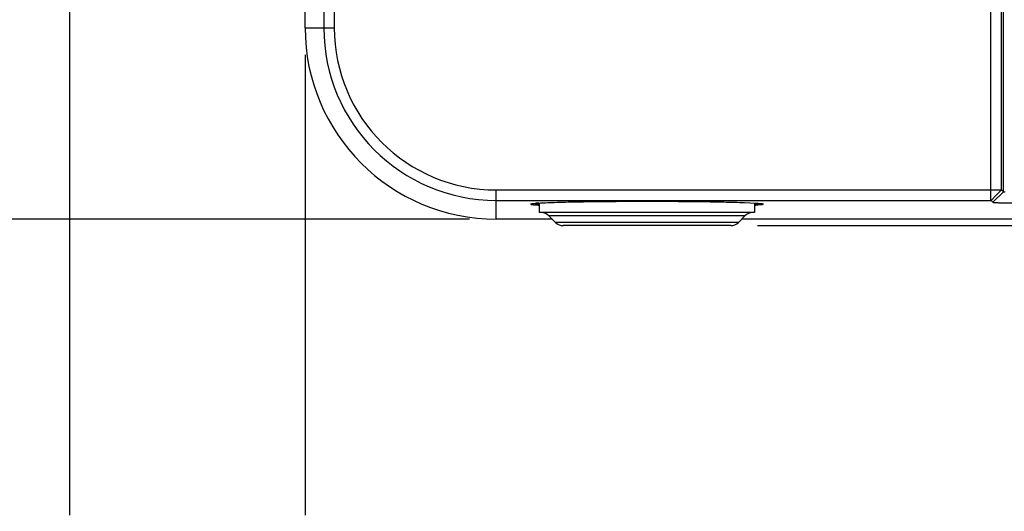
# Model space of a CAD drawing. Header units: inches. Extents: x 0 to 34, y 0 to 22.
# Tile 40 of 59: x 17.1 to 19.4, y 7.7 to 8.8. Entities that reach past the tile are written whole.
import ezdxf

# ---------------------------------------------------------------- set-up
doc = ezdxf.new("R2010")
doc.units = ezdxf.units.IN
doc.header["$LTSCALE"] = 1.87
doc.header["$MEASUREMENT"] = 0
doc.layers.get('0').update_dxf_attribs({"linetype": 'CONTINUOUS'})
doc.layers.add('02___PRT_ALL_AXES', color=7, linetype='CONTINUOUS')
doc.layers.add('DIMENSIONS', color=7, linetype='CONTINUOUS')
doc.styles.get("Standard").update_dxf_attribs({"font": 'txt', "width": 0.8})
doc.dimstyles.new('DIMSTYLE_1', dxfattribs={"dimtxt": 0.125, "dimasz": 0.18, "dimexe": 0.125, "dimexo": 0.0625, "dimgap": 0.03125, "dimtad": 0, "dimtih": 1, "dimtoh": 1, "dimdec": 3, "dimzin": 4, "dimdsep": 46, "dimtxsty": 'STANDARD', "dimblk": '_FILLED', "dimblk1": '_FILLED', "dimblk2": '_FILLED', "dimcen": 0.09, "dimadec": 0, "dimazin": 0, "dimtp": 0.001, "dimtm": 0.001, "dimtfac": 1, "dimtdec": 3, "dimtofl": 0, "dimtmove": 0, "dimatfit": 3, "dimldrblk": '_FILLED', "dimfxl": 1, "dimtolj": 1, "dimtzin": 4, "dimarcsym": 0})
doc.dimstyles.new('DIMSTYLE_2', dxfattribs={"dimtxt": 0.125, "dimasz": 0.18, "dimexe": 0.125, "dimexo": 0.0625, "dimgap": 0.0625, "dimtad": 0, "dimtih": 1, "dimtoh": 1, "dimdec": 3, "dimzin": 4, "dimdsep": 46, "dimtxsty": 'STANDARD', "dimblk": '_FILLED', "dimblk1": '_FILLED', "dimblk2": '_FILLED', "dimcen": 0.09, "dimadec": 0, "dimazin": 0, "dimtp": 0.001, "dimtm": 0.001, "dimtfac": 1, "dimtdec": 3, "dimtofl": 0, "dimtmove": 0, "dimatfit": 3, "dimldrblk": '_FILLED', "dimfxl": 1, "dimtolj": 1, "dimtzin": 4, "dimarcsym": 0})

# ---------------------------------------------------------------- blocks, each defined once
blk = doc.blocks.new('*D0')
at = {"layer": 'DIMENSIONS', "color": 2, "linetype": 'CONTINUOUS'}
blk.add_line((19.3717, 9.6534), (16.5649, 9.6534), dxfattribs=at)
at = {"layer": 'DIMENSIONS', "color": 2, "linetype": 'CONTINUOUS', "insert": (16.5024, 9.7159), "char_height": 0.125, "width": 1.325, "attachment_point": 3, "line_spacing_factor": 0.9}
blk.add_mtext('1.294{\\Ftxt.shx;\\W1.000000;\\H0.125000; }[32.87]', dxfattribs=at)
blk = doc.blocks.new('_FILLED')
at = {"color": 0, "linetype": 'BYBLOCK'}
blk.add_solid([(0, 0), (-1, 0.174), (-1, -0.174)], dxfattribs=at)
blk = doc.blocks.new('*D1')
at = {"layer": 'DIMENSIONS', "color": 2, "linetype": 'CONTINUOUS'}
blk.add_line((18.1807, 8.3594), (16.5649, 8.3594), dxfattribs=at)
at = {"layer": 'DIMENSIONS', "color": 2, "linetype": 'CONTINUOUS', "insert": (16.5024, 8.4219), "char_height": 0.125, "width": 0.825, "attachment_point": 3, "line_spacing_factor": 0.9}
blk.add_mtext('.000{\\Ftxt.shx;\\W1.000000;\\H0.125000; }[0]', dxfattribs=at)
blk = doc.blocks.new('*D2')
at = {"layer": 'DIMENSIONS', "color": 2, "linetype": 'CONTINUOUS'}
blk.add_line((20.8037, 12.1534), (16.5649, 12.1534), dxfattribs=at)
at = {"layer": 'DIMENSIONS', "color": 2, "linetype": 'CONTINUOUS', "insert": (16.5024, 12.2159), "char_height": 0.125, "width": 1.325, "attachment_point": 3, "line_spacing_factor": 0.9}
blk.add_mtext('3.794{\\Ftxt.shx;\\W1.000000;\\H0.125000; }[96.37]', dxfattribs=at)
blk = doc.blocks.new('*D3')
at = {"layer": 'DIMENSIONS', "color": 2, "linetype": 'CONTINUOUS'}
blk.add_line((19.3717, 14.6534), (16.5649, 14.6534), dxfattribs=at)
at = {"layer": 'DIMENSIONS', "color": 2, "linetype": 'CONTINUOUS', "insert": (16.5024, 14.7159), "char_height": 0.125, "width": 1.425, "attachment_point": 3, "line_spacing_factor": 0.9}
blk.add_mtext('6.294{\\Ftxt.shx;\\W1.000000;\\H0.125000; }[159.87]', dxfattribs=at)
blk = doc.blocks.new('*D4')
at = {"layer": 'DIMENSIONS', "color": 2, "linetype": 'CONTINUOUS'}
blk.add_line((18.1807, 15.9474), (16.5649, 15.9474), dxfattribs=at)
at = {"layer": 'DIMENSIONS', "color": 2, "linetype": 'CONTINUOUS', "insert": (16.5024, 16.0099), "char_height": 0.125, "width": 1.425, "attachment_point": 3, "line_spacing_factor": 0.9}
blk.add_mtext('7.588{\\Ftxt.shx;\\W1.000000;\\H0.125000; }[192.73]', dxfattribs=at)
blk = doc.blocks.new('*D13')
at = {"layer": 'DIMENSIONS', "color": 2, "linetype": 'CONTINUOUS'}
blk.add_line((17.7992, 8.7409), (17.7992, 7.6719), dxfattribs=at)
at = {"layer": 'DIMENSIONS', "color": 2, "linetype": 'CONTINUOUS', "insert": (17.7367, 7.6094), "char_height": 0.125, "width": 1.525, "attachment_point": 3, "rotation": 90, "line_spacing_factor": 0.9}
blk.add_mtext('12.088{\\Ftxt.shx;\\W1.000000;\\H0.125000; }[307.03]', dxfattribs=at)
blk = doc.blocks.new('*D14')
at = {"layer": 'DIMENSIONS', "color": 2, "linetype": 'CONTINUOUS'}
blk.add_line((17.2524, 9.1442), (17.2524, 7.6719), dxfattribs=at)
at = {"layer": 'DIMENSIONS', "color": 2, "linetype": 'CONTINUOUS', "insert": (17.1899, 7.6094), "char_height": 0.125, "width": 1.525, "attachment_point": 3, "rotation": 90, "line_spacing_factor": 0.9}
blk.add_mtext('12.635{\\Ftxt.shx;\\W1.000000;\\H0.125000; }[320.92]', dxfattribs=at)
blk = doc.blocks.new('*D17')
at = {"layer": 'DIMENSIONS', "color": 2, "linetype": 'CONTINUOUS'}
for p, q in [((29.5057, 15.9474), (31.5122, 15.9474)), ((31.3872, 15.9474), (31.3872, 12.2709)), ((31.3872, 8.3444), (31.3872, 12.0209)), ((18.8503, 8.3444), (31.5122, 8.3444))]:
    blk.add_line(p, q, dxfattribs=at)
at = {"layer": 'DIMENSIONS', "color": 2, "linetype": 'CONTINUOUS', "xscale": 0.18, "yscale": 0.18, "zscale": 0.18}
for p, rotation in [((31.3872, 15.9474), 90), ((31.3872, 8.3444), 270)]:
    blk.add_blockref('_FILLED', p, dxfattribs=dict(at, rotation=rotation))
at = {"layer": 'DIMENSIONS', "color": 2, "linetype": 'CONTINUOUS', "insert": (31.3872, 12.2084), "char_height": 0.125, "width": 1.625, "attachment_point": 2, "line_spacing_factor": 0.9}
blk.add_mtext('(7.603{\\Ftxt.shx;\\W1.000000;\\H0.125000; }[193.12])', dxfattribs=at)
blk = doc.blocks.new('*D18')
at = {"layer": 'DIMENSIONS', "color": 2, "linetype": 'CONTINUOUS'}
for p, q in [((30.6372, 8.3594), (30.6372, 8.7194)), ((29.5057, 8.3594), (30.7622, 8.3594)), ((18.8503, 8.3444), (30.7622, 8.3444)), ((30.6372, 8.3444), (30.6372, 8.0028)), ((30.6372, 8.0028), (30.7547, 8.0028))]:
    blk.add_line(p, q, dxfattribs=at)
at = {"layer": 'DIMENSIONS', "color": 2, "linetype": 'CONTINUOUS', "xscale": 0.18, "yscale": 0.18, "zscale": 0.18}
for p, rotation in [((30.6372, 8.3594), 270), ((30.6372, 8.3444), 90)]:
    blk.add_blockref('_FILLED', p, dxfattribs=dict(at, rotation=rotation))
at = {"layer": 'DIMENSIONS', "color": 2, "linetype": 'CONTINUOUS', "insert": (30.8172, 8.0653), "char_height": 0.125, "width": 1.125, "attachment_point": 1, "line_spacing_factor": 0.9}
blk.add_mtext('.015{\\Ftxt.shx;\\W1.000000;\\H0.125000; }[0.38]', dxfattribs=at)

msp = doc.modelspace()

# ---------------------------------------------------------------- linework, layer by layer
at = {"color": 7, "linetype": 'CONTINUOUS'}
for p, q in [((19.3918, 8.4028), (19.3918, 15.904)), ((19.4168, 8.4272), (19.4168, 15.8796)), ((19.4211, 8.4229), (19.4211, 15.8839)), ((17.8426, 15.5034), (17.8426, 8.8034)), ((17.867, 15.5034), (17.867, 8.8034)), ((17.7992, 8.8034), (17.7992, 8.9245)), ((17.7992, 8.8034), (17.867, 8.8034)), ((18.2432, 8.3594), (18.2432, 8.4272)), ((18.2432, 8.4272), (19.3918, 8.4272)), ((19.3918, 8.4272), (19.4168, 8.4272)), ((19.4211, 8.4229), (19.3967, 8.3985)), ((19.4168, 8.4272), (19.4043, 8.4147)), ((19.4168, 8.4272), (19.4211, 8.4229)), ((18.2432, 8.4028), (19.3924, 8.4028)), ((18.3232, 8.3942), (18.3232, 8.3944)), ((18.3341, 8.3944), (18.3331, 8.3944)), ((18.3432, 8.3944), (18.3341, 8.3944)), ((18.82, 8.3978), (18.8448, 8.3966)), ((18.8522, 8.3944), (18.8432, 8.3944)), ((18.8448, 8.3966), (18.8518, 8.3961)), ((18.8458, 8.3919), (18.8572, 8.3929)), ((19.4043, 8.4147), (19.3924, 8.4028)), ((19.3924, 8.4028), (19.3967, 8.3985)), ((18.3341, 8.3924), (18.3405, 8.3919)), ((18.3732, 8.3594), (18.2432, 8.3594)), ((18.3809, 8.3517), (18.3655, 8.3671)), ((18.8209, 8.3671), (18.3655, 8.3671)), ((18.8055, 8.3517), (18.3809, 8.3517)), ((18.8055, 8.3517), (18.8209, 8.3671)), ((29.4432, 8.3594), (18.8132, 8.3594)), ((18.7878, 8.3444), (18.3985, 8.3444))]:
    msp.add_line(p, q, dxfattribs=at)
for centre, radius, start, end in [((18.2432, 8.8034), 0.444, 180, 270), ((18.2432, 8.8034), 0.4006, 180, 270), ((18.2432, 8.8034), 0.3762, 180, 270), ((18.366, 8.003), 0.3944, 93.5133, 94.3656), ((18.3739, 8.9062), 0.5154, 266.2912, 266.4464), ((18.3478, 8.3494), 0.025, 45, 90), ((18.8385, 8.3494), 0.025, 90, 135), ((18.8125, 8.9062), 0.5154, 273.5536, 273.7088), ((18.3985, 8.3694), 0.025, 225, 270), ((18.7878, 8.3694), 0.025, 270, 315)]:
    msp.add_arc(centre, radius, start, end, dxfattribs=at)
for points, knots in [([(19.4211, 8.4229), (19.4211, 8.4229), (19.4213, 8.4228), (19.4215, 8.4227), (19.4218, 8.4227), (19.4225, 8.4225), (19.4237, 8.4224), (19.4247, 8.4223), (19.4252, 8.4222)], [0, 0, 0, 0, 0.030903, 0.089009, 0.174362, 0.286716, 0.59119, 1, 1, 1, 1]), ([(18.3232, 8.3942), (18.3232, 8.3941), (18.3233, 8.394), (18.3236, 8.3939), (18.3241, 8.3937), (18.3248, 8.3935), (18.3267, 8.3932), (18.3298, 8.3928), (18.3325, 8.3925), (18.3341, 8.3924)], [0, 0, 0, 0, 0.026006, 0.047916, 0.076791, 0.156325, 0.265495, 0.573258, 1, 1, 1, 1]), ([(18.3233, 8.3944), (18.3234, 8.3945), (18.3238, 8.3947), (18.3246, 8.3949), (18.3256, 8.3951), (18.3271, 8.3954), (18.3288, 8.3956), (18.3318, 8.3959), (18.3342, 8.3961), (18.3359, 8.3962)], [0, 0, 0, 0, 0.03718, 0.09861, 0.18529, 0.297438, 0.435067, 0.598109, 1, 1, 1, 1]), ([(18.3418, 8.3967), (18.3471, 8.397), (18.3591, 8.3976), (18.3885, 8.3986), (18.4341, 8.3997), (18.4969, 8.4005), (18.5669, 8.4009), (18.6388, 8.4008), (18.7073, 8.4003), (18.7673, 8.3994), (18.8039, 8.3984), (18.82, 8.3978)], [0, 0, 0, 0, 0.033139, 0.075508, 0.184638, 0.319259, 0.469321, 0.623603, 0.77057, 0.899237, 1, 1, 1, 1]), ([(18.8518, 8.3961), (18.8534, 8.396), (18.8557, 8.3958), (18.8585, 8.3955), (18.86, 8.3953), (18.8613, 8.395), (18.8622, 8.3948), (18.8628, 8.3946), (18.8631, 8.3944), (18.8632, 8.3943)], [0, 0, 0, 0, 0.417552, 0.584264, 0.722817, 0.833191, 0.9155, 0.970271, 1, 1, 1, 1]), ([(18.8572, 8.3929), (18.8581, 8.393), (18.8596, 8.3932), (18.8614, 8.3935), (18.8626, 8.3938), (18.8631, 8.394), (18.8632, 8.3942), (18.8632, 8.3942)], [0, 0, 0, 0, 0.42164, 0.726423, 0.915266, 0.968374, 1, 1, 1, 1]), ([(19.3967, 8.3985), (19.3967, 8.3984), (19.3969, 8.3984), (19.3972, 8.3983), (19.3977, 8.3982), (19.3984, 8.3981), (19.3993, 8.3981), (19.4003, 8.398), (19.4015, 8.3979), (19.4035, 8.3978), (19.4063, 8.3976), (19.4102, 8.3975), (19.4146, 8.3973), (19.4178, 8.3973), (19.4194, 8.3972)], [0, 0, 0, 0, 0.006714, 0.021216, 0.043803, 0.074383, 0.1128, 0.15888, 0.21244, 0.273294, 0.416132, 0.585879, 0.781011, 1, 1, 1, 1]), ([(19.4194, 8.3972), (19.4275, 8.397), (19.4447, 8.3968), (19.4619, 8.3967), (19.4711, 8.3967)], [0, 0, 0, 0, 0.469002, 1, 1, 1, 1])]:
    msp.add_open_spline(points, degree=3, knots=knots, dxfattribs=at)
for points in [[(18.3232, 8.3944), (18.3232, 8.3944), (18.3233, 8.3944), (18.3233, 8.3944)], [(18.8632, 8.3943), (18.8632, 8.3943), (18.8632, 8.3943), (18.8632, 8.3942)]]:
    msp.add_open_spline(points, degree=3, dxfattribs=at)
at = {"layer": '02___PRT_ALL_AXES', "color": 7, "linetype": 'CONTINUOUS'}
for p, q in [((18.3432, 8.3966), (18.3432, 8.3744)), ((18.8432, 8.3966), (18.8432, 8.3744)), ((18.8432, 8.3744), (18.3432, 8.3744))]:
    msp.add_line(p, q, dxfattribs=at)

# ---------------------------------------------------------------- dimensions: what is measured, and where the dimension line sits
at = {"layer": 'DIMENSIONS', "color": 2, "linetype": 'CONTINUOUS'}
for feature_location, offset, dtype, origin, picture, middle in [((18.1807, 15.9474), (-1.6158, 0), 0, (18.2432, 8.3594), '*D4', (15.7899, 15.9474)), ((19.3717, 14.6534), (-2.8068, 0), 0, (19.4342, 8.3594), '*D3', (15.7899, 14.6534)), ((20.8037, 12.1534), (-4.2388, 0), 0, (20.8662, 8.3594), '*D2', (15.8399, 12.1534)), ((19.3717, 9.6534), (-2.8068, 0), 0, (18.2432, 8.3594), '*D0', (15.8399, 9.6534)), ((17.2524, 9.1442), (0, -1.4723), 1, (29.8872, 9.2067), '*D14', (17.2524, 6.8469)), ((17.7992, 8.7409), (0, -1.069), 1, (29.8872, 8.8034), '*D13', (17.7992, 6.8469)), ((18.1806857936, 8.3594170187), (-1.6158225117, 0), 0, (18.2431857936, 8.3594170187), '*D1', (16.0898632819, 8.3594170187))]:
    dim = msp.add_ordinate_dim(feature_location=feature_location, offset=offset, dtype=dtype, origin=origin, dimstyle='DIMSTYLE_1', dxfattribs=at)
    dim.commit()
    dim.dimension.update_dxf_attribs({"geometry": picture, "text_midpoint": middle})
dim = msp.add_linear_dim(base=(31.3872, 15.9474), p1=(18.7878, 8.3444), p2=(29.4432, 15.9474), angle=90, text='(<>)', dimstyle='DIMSTYLE_2', dxfattribs=at)
dim.commit()
dim.dimension.update_dxf_attribs({"geometry": '*D17', "text_midpoint": (31.3872, 12.1459), "dimtype": 160})
dim = msp.add_linear_dim(base=(30.6372, 8.3444), p1=(29.4432, 8.3594), p2=(18.7878, 8.3444), angle=270, dimstyle='DIMSTYLE_2', dxfattribs=at)
dim.commit()
dim.dimension.update_dxf_attribs({"geometry": '*D18', "text_midpoint": (31.3797, 8.0028), "dimtype": 160})

doc.saveas('drawing.dxf')
